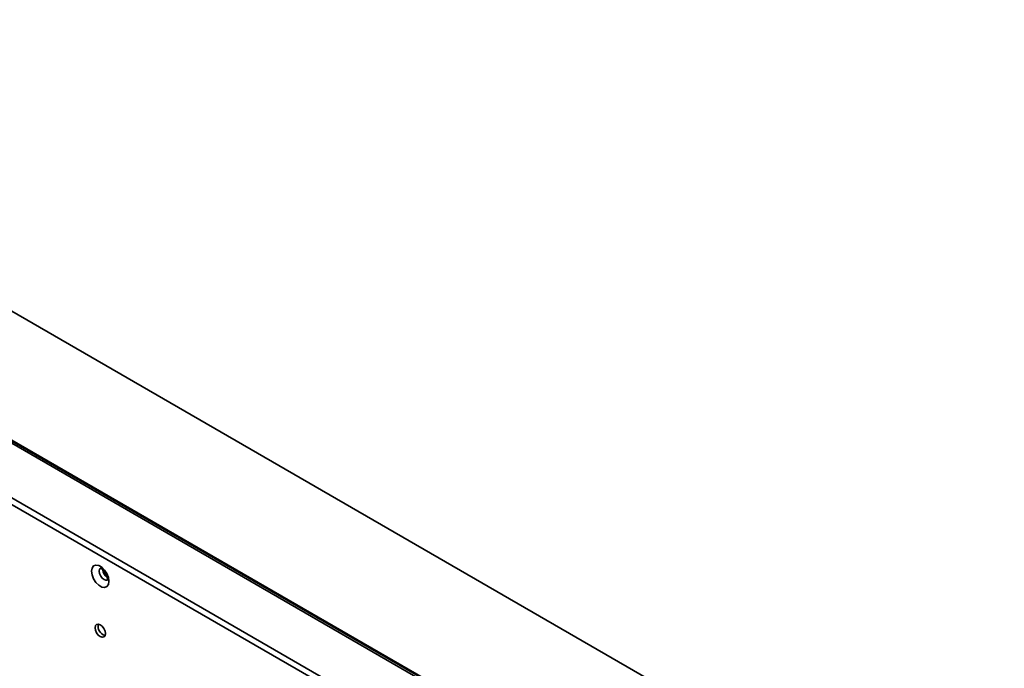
# Model space of a CAD drawing. Header units: millimetres. Extents: x 1 to 1119, y -1 to 863.
# Tile 204 of 211: x 970 to 1049, y 676 to 728. Entities that reach past the tile are written whole.
import ezdxf

# ---------------------------------------------------------------- set-up
doc = ezdxf.new("R2010")
doc.units = ezdxf.units.MM

msp = doc.modelspace()

# ---------------------------------------------------------------- linework, layer by layer
at = {"color": 7, "linetype": 'Continuous', "lineweight": 35}
for p, q in [((1048.5953, 658.7116), (770.4195, 819.2991)), ((754.255, 813.146), (1038.7995, 648.882)), ((1038.8686, 649.3865), (754.6574, 813.4581)), ((762.5517, 813.2713), (1038.5391, 653.9472))]:
    msp.add_line(p, q, dxfattribs=at)
at = {"color": 8, "linetype": 'Continuous', "lineweight": 35}
for p, q in [((1038.5247, 654.1351), (916.4748, 724.593)), ((1038.5469, 654.1985), (916.5066, 724.6509))]:
    msp.add_line(p, q, dxfattribs=at)
at = {"color": 7, "linetype": 'Continuous', "lineweight": 35, "flags": 128}
for points in [[(976.89, 682.9885), (976.848, 683.2874), (976.7273, 683.5986), (976.5423, 683.8846), (976.3154, 684.111), (976.0739, 684.2504), (975.847, 684.286), (975.662, 684.2135), (975.5413, 684.0418), (975.4993, 683.7913), (975.5413, 683.4925), (975.662, 683.1813), (975.847, 682.8953), (976.0739, 682.6689), (976.3154, 682.5295), (976.5423, 682.4939), (976.7273, 682.5663), (976.848, 682.7381), (976.89, 682.9885)], [(976.6071, 678.7969), (976.5757, 678.9973), (976.4863, 679.2035), (976.3525, 679.384), (976.1946, 679.5114), (976.0368, 679.5662), (975.903, 679.5402), (975.8136, 679.4373), (975.7822, 679.2732), (975.8136, 679.0728), (975.903, 678.8666), (976.0368, 678.6861), (976.1946, 678.5587), (976.3525, 678.5039), (976.4863, 678.5299), (976.5757, 678.6328), (976.6071, 678.7969)]]:
    msp.add_lwpolyline(points, dxfattribs=at)
at = {"color": 8, "linetype": 'Continuous', "lineweight": 35, "flags": 128}
msp.add_lwpolyline([(976.7554, 683.0803), (976.6499, 683.066), (976.5011, 683.1177), (976.3522, 683.2378), (976.2261, 683.408), (976.1418, 683.6024), (976.1121, 683.7913), (976.1418, 683.9461), (976.2261, 684.0431), (976.2268, 684.0436)], dxfattribs=at)
at = {"color": 7, "linetype": 'Continuous', "lineweight": 35}
for centre, radius, start, end in [((977.2597, 684.0049), 0.8683, 186.788494, 233.391481), ((976.7829, 679.3746), 0.7614, 165.504964, 254.489811)]:
    msp.add_arc(centre, radius, start, end, dxfattribs=at)
msp.add_open_spline([(976.2004, 684.0314), (976.1979, 684.0314), (976.1911, 684.0312), (976.2535, 684.0162), (976.356, 683.9512), (976.4809, 683.8344), (976.6035, 683.6694), (976.7026, 683.4734), (976.7549, 683.2933), (976.7652, 683.1692), (976.7596, 683.0909), (976.7438, 683.0611), (976.7492, 683.0672), (976.7499, 683.068)], degree=3, knots=[0, 0, 0, 0, 0.0573017, 0.1555901, 0.2561374, 0.3622376, 0.4780436, 0.6001485, 0.7221238, 0.8148152, 0.8817557, 0.9835957, 1, 1, 1, 1], dxfattribs=at)

doc.saveas('drawing.dxf')
